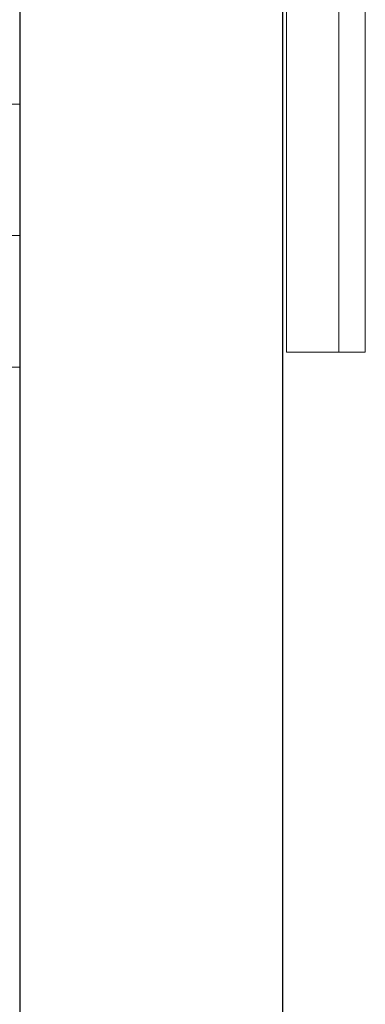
# Model space of a CAD drawing. Header units: metres. Extents: x 397.7 to 427.5, y 12.7 to 28.4.
# Tile 17 of 137: x 404.337 to 404.468, y 25.976 to 26.35. Entities that reach past the tile are written whole.
import ezdxf

# ---------------------------------------------------------------- set-up
doc = ezdxf.new("R2010")
doc.units = ezdxf.units.M
for name, color, linetype, lineweight in [('02_MOBILIARIO', 7, 'Continuous', 18), ('A-DETL-____-MBND', 7, 'Continuous', 18), ('A-GENM-____-OTLN', 7, 'Continuous', 18), ('A-WALL-____-MCUT', 7, 'Continuous', 25), ('A-WALL-____-OTLN', 7, 'Continuous', 25)]:
    doc.layers.add(name, color=color, linetype=linetype, lineweight=lineweight)

# ---------------------------------------------------------------- blocks, each defined once
blk = doc.blocks.new('Family - Taula 160X80_P3-156314-06_CLI_AIRE_P3')
at = {"layer": 'A-DETL-____-MBND', "color": 253, "true_color": 0xaaaaaa}
for p, q in [((1.59695, 0.80007), (1.59695, 0)), ((1.59695, 0), (1.59695, 0.80007)), ((1.54695, 0.05), (1.59695, 0.05)), ((1.59695, 0.05), (1.54695, 0.05)), ((1.59695, 0.05), (1.59695, 0)), ((1.59695, 0), (1.59695, 0.05)), ((1.59695, 0), (0, 0)), ((0, 0), (1.59695, 0)), ((1.59695, 0), (1.54695, 0)), ((1.54695, 0), (1.59695, 0))]:
    blk.add_line(p, q, dxfattribs=at)
blk = doc.blocks.new('Family - LONDR55-XX_ZZ-ARQ-CAA-M3D-Londres55-156494-06_CLI_AIRE_P3')
at = {"layer": 'A-GENM-____-OTLN', "color": 253, "true_color": 0xaaaaaa}
for p, q in [((0.6, 0.03), (0, 0.03)), ((0, 0.03), (0, 0.01)), ((0, 0.03), (0, 0.01)), ((0.6, 0.03), (0, 0.03)), ((0.6, 0.01), (0.6, 0.03)), ((0.6, 0.01), (0.6, 0.03)), ((0.6, 0.01), (0, 0.01)), ((0, 0.01), (0, 0)), ((0, 0), (0, 0.01)), ((0, 0.01), (0.6, 0.01)), ((0, 0.01), (0.6, 0.01)), ((0, 0.01), (0.6, 0.01)), ((0.6, 0), (0.6, 0.01)), ((0.6, 0.01), (0.6, 0)), ((0, 0), (0.6, 0)), ((0.6, 0), (0, 0))]:
    blk.add_line(p, q, dxfattribs=at)
blk = doc.blocks.new('Family - Mirall P3-156627-06_CLI_AIRE_P3')
blk.add_blockref('Family - LONDR55-XX_ZZ-ARQ-CAA-M3D-Londres55-156494-06_CLI_AIRE_P3', (0, 0))
blk = doc.blocks.new('Family - Taula 160X80_P3-156629-06_CLI_AIRE_P3')
at = {"layer": 'A-DETL-____-MBND', "color": 253, "true_color": 0xaaaaaa}
for p, q in [((0, 0.80007), (1.59695, 0.80007)), ((1.59695, 0.80007), (0, 0.80007)), ((1.54695, 0.80007), (1.59695, 0.80007)), ((1.59695, 0.80007), (1.54695, 0.80007)), ((1.59695, 0.80007), (1.59695, 0)), ((1.59695, 0), (1.59695, 0.80007)), ((1.59695, 0.80007), (1.59695, 0.75007)), ((1.59695, 0.75007), (1.59695, 0.80007)), ((1.59695, 0.75007), (1.54695, 0.75007)), ((1.54695, 0.75007), (1.59695, 0.75007))]:
    blk.add_line(p, q, dxfattribs=at)
blk = doc.blocks.new('Family - Evans P3-156746-06_CLI_AIRE_P3')
at = {"layer": 'A-WALL-____-MCUT', "color": 253, "true_color": 0xaaaaaa}
for p, q in [((4.54879, 0.1), (-0.09777, 0.1)), ((0, 0), (4.54879, 0))]:
    blk.add_line(p, q, dxfattribs=at)
at = {"layer": 'A-WALL-____-OTLN', "color": 253, "true_color": 0xaaaaaa}
for p, q in [((4.54879, 0.1), (-0.09777, 0.1)), ((0, 0), (4.54879, 0))]:
    blk.add_line(p, q, dxfattribs=at)
at = {"layer": 'A-WALL-____-OTLN', "color": 253, "lineweight": 18, "true_color": 0xaaaaaa}
blk.add_line((0, 0), (4.54879, 0), dxfattribs=at)
blk = doc.blocks.new('LONDR55-XX_ZZ-ARQ-CAA-M3D-Londres55_ifc-1-06_CLI_AIRE_P3')
at = {"layer": '02_MOBILIARIO', "color": 253, "lineweight": 18, "true_color": 0xaaaaaa}
for name, p in [('Family - Taula 160X80_P3-156314-06_CLI_AIRE_P3', (402.74004, 26.26818)), ('Family - Taula 160X80_P3-156629-06_CLI_AIRE_P3', (402.74004, 25.46811))]:
    blk.add_blockref(name, p, dxfattribs=at)
at = {"layer": 'A-GENM-____-OTLN', "color": 253, "lineweight": 18, "true_color": 0xaaaaaa, "rotation": 90}
blk.add_blockref('Family - Mirall P3-156627-06_CLI_AIRE_P3', (404.46831, 26.22386), dxfattribs=at)
at = {"layer": 'A-WALL-____-OTLN', "color": 253, "lineweight": 18, "true_color": 0xaaaaaa, "rotation": 90}
blk.add_blockref('Family - Evans P3-156746-06_CLI_AIRE_P3', (404.43698, 23.51946), dxfattribs=at)

msp = doc.modelspace()

# ---------------------------------------------------------------- block references
at = {"lineweight": 5}
msp.add_blockref('LONDR55-XX_ZZ-ARQ-CAA-M3D-Londres55_ifc-1-06_CLI_AIRE_P3', (0, 0), dxfattribs=at)

doc.saveas('drawing.dxf')
